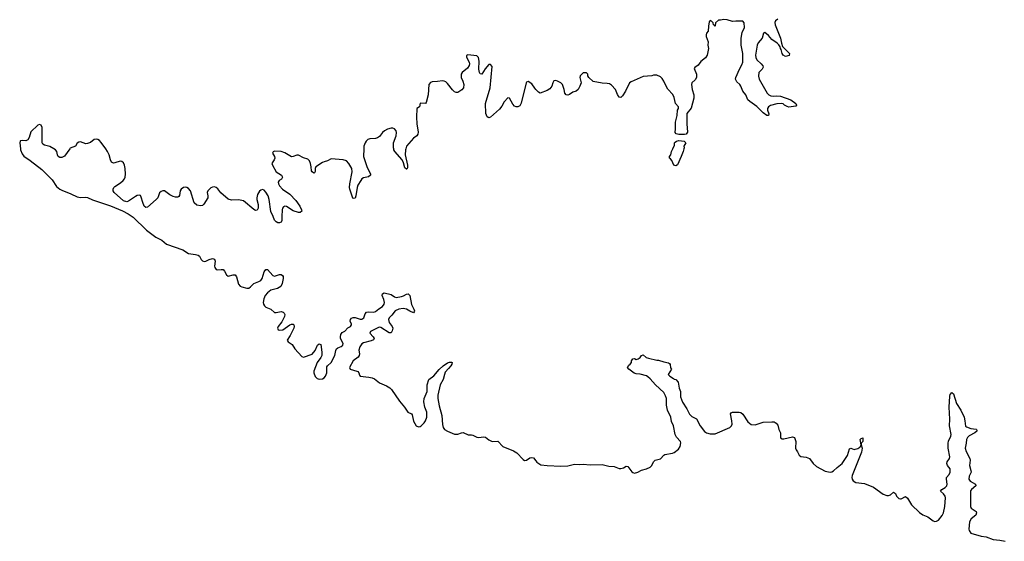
# Model space of a CAD drawing. Header units: inches. Extents: x 2494115 to 2685112, y 774173 to 915163.
# Tile 97 of 215: x 2623980 to 2635461, y 805425 to 811505. Entities that reach past the tile are written whole.
import ezdxf

# ---------------------------------------------------------------- set-up
doc = ezdxf.new("R2010")
doc.units = ezdxf.units.IN
doc.header["$MEASUREMENT"] = 0
for name, color, linetype in [('C6820', 7, 'Continuous'), ('C6821', 7, 'Continuous'), ('C6830', 7, 'Continuous'), ('C6831', 7, 'Continuous')]:
    doc.layers.add(name, color=color, linetype=linetype)

msp = doc.modelspace()

# ---------------------------------------------------------------- linework, layer by layer
at = {"layer": 'C6820', "color": 5, "elevation": 20}
for points in [[(2623990, 810000), (2623991, 809990), (2624010, 809942), (2624030, 809913), (2624104, 809864), (2624238, 809758), (2624357, 809637), (2624410, 809562), (2624450, 809528), (2624470, 809517), (2624576, 809476), (2624650, 809439), (2624690, 809433), (2624750, 809437), (2624770, 809433), (2624830, 809406), (2625037, 809337), (2625178, 809278), (2625243, 809243), (2625303, 809203), (2625458, 809050), (2625569, 808970), (2625636, 808936), (2625690, 808888), (2625881, 808821), (2625950, 808778), (2626030, 808768), (2626060, 808760), (2626075, 808750), (2626096, 808710), (2626113, 808693), (2626130, 808688), (2626150, 808691), (2626190, 808709), (2626230, 808720), (2626250, 808715), (2626258, 808690), (2626253, 808633), (2626255, 808615), (2626270, 808594), (2626290, 808589), (2626330, 808594), (2626352, 808592), (2626370, 808573), (2626391, 808531), (2626410, 808516), (2626470, 808532), (2626491, 808531), (2626509, 808509), (2626530, 808422), (2626550, 808400), (2626570, 808390), (2626630, 808374), (2626650, 808377), (2626670, 808390), (2626709, 808431), (2626770, 808453), (2626790, 808466), (2626809, 808490), (2626830, 808566), (2626850, 808595), (2626870, 808593), (2626930, 808523), (2626950, 808515), (2627010, 808533), (2627030, 808533), (2627044, 808524), (2627051, 808511), (2627053, 808490), (2627041, 808430), (2627025, 808395), (2626988, 808372), (2626910, 808353), (2626870, 808323), (2626844, 808290), (2626826, 808250), (2626818, 808210), (2626822, 808190), (2626833, 808170), (2626850, 808155), (2626909, 808129), (2626950, 808092), (2626970, 808091), (2627030, 808104), (2627054, 808094), (2627064, 808084), (2627071, 808070), (2627067, 808047), (2627037, 807983), (2626995, 807930), (2626986, 807910), (2626993, 807890), (2627010, 807885), (2627050, 807889), (2627130, 807947), (2627150, 807957), (2627170, 807956), (2627176, 807950), (2627181, 807930), (2627177, 807910), (2627135, 807825), (2627100, 807770), (2627111, 807750), (2627159, 807719), (2627190, 807668), (2627270, 807579), (2627290, 807573), (2627390, 807607), (2627424, 807650), (2627452, 807710), (2627470, 807728), (2627490, 807719), (2627504, 807630), (2627502, 807590), (2627491, 807569), (2627447, 807510), (2627410, 807410), (2627410, 807387), (2627427, 807347), (2627450, 807324), (2627470, 807315), (2627510, 807319), (2627529, 807330), (2627547, 807350), (2627562, 807390), (2627563, 807457), (2627569, 807471), (2627612, 807510), (2627653, 807590), (2627665, 807650), (2627673, 807667), (2627690, 807681), (2627730, 807696), (2627746, 807710), (2627750, 807730), (2627722, 807790), (2627720, 807810), (2627725, 807835), (2627742, 807858), (2627770, 807874), (2627808, 807912), (2627838, 807930), (2627850, 807947), (2627850, 807956), (2627834, 807990), (2627837, 808010), (2627850, 808024), (2627870, 808032), (2627890, 808033), (2627950, 808015), (2627970, 808016), (2627994, 808030), (2628010, 808078), (2628025, 808095), (2628050, 808099), (2628110, 808094), (2628130, 808103), (2628166, 808134), (2628210, 808163), (2628231, 808190), (2628234, 808210), (2628225, 808245), (2628207, 808290), (2628209, 808310), (2628230, 808321), (2628310, 808302), (2628350, 808274), (2628370, 808268), (2628430, 808278), (2628454, 808286), (2628490, 808307), (2628511, 808311), (2628529, 808289), (2628547, 808187), (2628576, 808130), (2628582, 808110), (2628579, 808101), (2628570, 808089), (2628530, 808106), (2628490, 808130), (2628450, 808139), (2628402, 808130), (2628359, 808110), (2628319, 808061), (2628287, 808030), (2628280, 808010), (2628290, 807974), (2628324, 807930), (2628329, 807910), (2628322, 807878), (2628310, 807856), (2628290, 807856), (2628190, 807918), (2628170, 807921), (2628072, 807870), (2628063, 807850), (2628103, 807810), (2628113, 807790), (2628107, 807773), (2628080, 807760), (2627990, 807739), (2627970, 807725), (2627946, 807690), (2627933, 807653), (2627941, 807610), (2627939, 807590), (2627926, 807570), (2627870, 807528), (2627827, 807450), (2627834, 807430), (2627910, 807410), (2627923, 807403), (2627935, 807390), (2627941, 807361), (2627949, 807349), (2628050, 807340), (2628091, 807331), (2628117, 807317), (2628174, 807274), (2628258, 807238), (2628295, 807215), (2628314, 807194), (2628410, 807057), (2628466, 806990), (2628505, 806930), (2628549, 806909), (2628558, 806898), (2628570, 806827), (2628604, 806770), (2628630, 806759), (2628650, 806762), (2628662, 806770), (2628695, 806805), (2628713, 806830), (2628728, 806870), (2628727, 806930), (2628704, 806990), (2628693, 807050), (2628697, 807090), (2628731, 807170), (2628732, 807250), (2628749, 807310), (2628810, 807352), (2628870, 807426), (2628919, 807470), (2628970, 807504), (2628990, 807512), (2629014, 807514), (2629021, 807510), (2629020, 807490), (2629008, 807470), (2628979, 807441), (2628943, 807397), (2628932, 807370), (2628918, 807310), (2628881, 807250), (2628855, 807130), (2628856, 807090), (2628870, 807004), (2628903, 806890), (2628910, 806785), (2628918, 806750), (2628932, 806730), (2628967, 806707), (2629050, 806675), (2629090, 806672), (2629130, 806690), (2629150, 806693), (2629210, 806667), (2629250, 806667), (2629263, 806663), (2629310, 806639), (2629330, 806635), (2629390, 806642), (2629410, 806639), (2629450, 806608), (2629490, 806590), (2629554, 806594), (2629613, 806530), (2629739, 806479), (2629778, 806458), (2629850, 806379), (2629867, 806367), (2629890, 806370), (2629930, 806398), (2629950, 806403), (2629970, 806399), (2630000, 806361)], [(2624566, 810000), (2624504, 809916), (2624470, 809899), (2624450, 809898), (2624430, 809910), (2624420, 809930), (2624413, 809970), (2624399, 809990), (2624380, 810000)], [(2627992, 810000), (2627990, 809911), (2628030, 809783), (2628069, 809710), (2628069, 809691), (2628048, 809672), (2627990, 809663), (2627971, 809649), (2627958, 809630), (2627924, 809576), (2627914, 809550), (2627899, 809450), (2627890, 809423), (2627870, 809419), (2627866, 809426), (2627830, 809529), (2627827, 809550), (2627828, 809590), (2627856, 809730), (2627852, 809770), (2627816, 809830), (2627790, 809859), (2627750, 809873), (2627610, 809882), (2627570, 809859), (2627530, 809850), (2627510, 809841), (2627434, 809790), (2627426, 809770), (2627426, 809734), (2627419, 809721), (2627410, 809716), (2627390, 809730), (2627383, 809743), (2627380, 809790), (2627371, 809830), (2627359, 809859), (2627338, 809878), (2627290, 809895), (2627230, 809925), (2627210, 809926), (2627170, 809909), (2627150, 809907), (2627070, 809953), (2627030, 809968), (2626950, 809971), (2626935, 809965), (2626928, 809950), (2626950, 809910), (2626954, 809890), (2626949, 809870), (2626930, 809848), (2626921, 809830), (2626926, 809810), (2626969, 809730), (2627034, 809694), (2627043, 809670), (2627032, 809648), (2627006, 809630), (2626995, 809610), (2626998, 809590), (2627010, 809568), (2627045, 809530), (2627130, 809470), (2627198, 809398), (2627246, 809330), (2627265, 809290), (2627268, 809272), (2627250, 809256), (2627230, 809256), (2627170, 809277), (2627090, 809326), (2627070, 809331), (2627055, 809325), (2627044, 809310), (2627041, 809290), (2627035, 809210), (2627037, 809163), (2627030, 809145), (2627010, 809136), (2626990, 809138), (2626970, 809148), (2626950, 809170), (2626937, 809210), (2626908, 809270), (2626889, 809410), (2626878, 809450), (2626850, 809494), (2626830, 809516), (2626810, 809526), (2626790, 809518), (2626775, 809505), (2626754, 809466), (2626745, 809430), (2626746, 809410), (2626760, 809350), (2626762, 809310), (2626750, 809285), (2626730, 809282), (2626710, 809292), (2626590, 809394), (2626530, 809404), (2626450, 809400), (2626410, 809412), (2626326, 809486), (2626290, 809535), (2626270, 809550), (2626250, 809556), (2626230, 809554), (2626210, 809546), (2626173, 809510), (2626166, 809490), (2626174, 809450), (2626173, 809430), (2626127, 809353), (2626110, 809339), (2626090, 809336), (2626045, 809345), (2626013, 809370), (2625972, 809510), (2625950, 809537), (2625930, 809550), (2625910, 809553), (2625890, 809549), (2625862, 809530), (2625852, 809510), (2625844, 809456), (2625837, 809443), (2625824, 809436), (2625796, 809436), (2625770, 809444), (2625730, 809465), (2625670, 809509), (2625650, 809511), (2625630, 809504), (2625610, 809485), (2625589, 809430), (2625571, 809409), (2625470, 809320), (2625450, 809315), (2625430, 809332), (2625414, 809374), (2625398, 809438), (2625390, 809455), (2625378, 809458), (2625350, 809455), (2625330, 809445), (2625250, 809388), (2625230, 809383), (2625190, 809392), (2625081, 809490), (2625071, 809510), (2625070, 809530), (2625078, 809550), (2625090, 809562), (2625157, 809603), (2625188, 809630), (2625203, 809650), (2625211, 809670), (2625214, 809706), (2625211, 809771), (2625202, 809810), (2625190, 809835), (2625170, 809854), (2625150, 809857), (2625090, 809835), (2625074, 809834), (2625050, 809846), (2625040, 809870), (2625025, 809930), (2625005, 809970), (2624984, 810000)], [(2628482, 810000), (2628480, 809990), (2628476, 809930), (2628503, 809810), (2628503, 809777), (2628496, 809764), (2628490, 809761), (2628470, 809779), (2628456, 809836), (2628441, 809870), (2628353, 809970), (2628344, 809990), (2628342, 810000)]]:
    msp.add_lwpolyline(points, dxfattribs=at)
at = {"layer": 'C6821', "color": 5, "elevation": 20}
for points in [[(2630000, 810691), (2629986, 810706), (2629950, 810756), (2629910, 810785), (2629890, 810777), (2629886, 810770), (2629828, 810532), (2629810, 810502), (2629790, 810489), (2629770, 810489), (2629750, 810497), (2629730, 810521), (2629690, 810589), (2629670, 810593), (2629630, 810549), (2629602, 810498), (2629576, 810464), (2629470, 810367), (2629450, 810363), (2629430, 810374), (2629414, 810410), (2629413, 810530), (2629465, 810710), (2629490, 810958), (2629470, 810984), (2629450, 810982), (2629406, 810934), (2629370, 810870), (2629350, 810874), (2629341, 810890), (2629335, 810930), (2629338, 811022), (2629330, 811065), (2629310, 811082), (2629205, 811095), (2629191, 811089), (2629191, 811070), (2629221, 811010), (2629223, 810990), (2629219, 810970), (2629200, 810940), (2629139, 810890), (2629128, 810870), (2629128, 810830), (2629149, 810789), (2629160, 810750), (2629155, 810710), (2629134, 810686), (2629090, 810658), (2629070, 810656), (2629050, 810665), (2629026, 810686), (2628970, 810761), (2628950, 810780), (2628928, 810790), (2628910, 810793), (2628850, 810783), (2628790, 810780), (2628770, 810773), (2628751, 810750), (2628744, 810630), (2628719, 810541), (2628710, 810529), (2628650, 810534), (2628641, 810490), (2628609, 810470), (2628606, 810370), (2628611, 810290), (2628626, 810194), (2628622, 810170), (2628609, 810151), (2628570, 810126), (2628489, 810030), (2628482, 810000)], [(2624380, 810000), (2624330, 810027), (2624270, 810041), (2624250, 810055), (2624243, 810070), (2624241, 810090), (2624242, 810250), (2624230, 810277), (2624210, 810284), (2624190, 810275), (2624110, 810198), (2624090, 810130), (2624075, 810105), (2624050, 810093), (2624010, 810095), (2623990, 810094), (2623987, 810090), (2623980, 810070), (2623990, 810000)], [(2628342, 810000), (2628339, 810010), (2628339, 810070), (2628369, 810150), (2628373, 810190), (2628368, 810210), (2628352, 810232), (2628330, 810240), (2628310, 810240), (2628270, 810230), (2628234, 810210), (2628210, 810191), (2628176, 810144), (2628152, 810128), (2628130, 810122), (2628062, 810118), (2628041, 810110), (2628020, 810090), (2628007, 810070), (2627993, 810030), (2627992, 810000)], [(2624984, 810000), (2624930, 810074), (2624910, 810095), (2624890, 810107), (2624870, 810113), (2624850, 810109), (2624805, 810075), (2624770, 810060), (2624750, 810058), (2624690, 810080), (2624670, 810078), (2624650, 810064), (2624629, 810031), (2624570, 810006), (2624566, 810000)]]:
    msp.add_lwpolyline(points, dxfattribs=at)
at = {"layer": 'C6830', "color": 5, "elevation": 20}
for points in [[(2631723, 810000), (2631715, 809970), (2631693, 809910), (2631650, 809815), (2631630, 809802), (2631609, 809809), (2631585, 809865), (2631570, 809884), (2631558, 809890), (2631555, 809910), (2631574, 809930), (2631581, 809970), (2631595, 810000)], [(2630000, 806361), (2630009, 806349), (2630044, 806324), (2630058, 806318), (2630130, 806307), (2630290, 806302), (2630370, 806305), (2630450, 806324), (2630510, 806319), (2630550, 806325), (2630630, 806316), (2630770, 806322), (2630850, 806302), (2630910, 806296), (2630970, 806274), (2630990, 806272), (2631019, 806281), (2631050, 806301), (2631070, 806297), (2631116, 806236), (2631130, 806226), (2631150, 806221), (2631186, 806230), (2631230, 806253), (2631290, 806269), (2631330, 806289), (2631350, 806310), (2631370, 806350), (2631390, 806372), (2631452, 806388), (2631490, 806430), (2631504, 806436), (2631590, 806451), (2631610, 806460), (2631660, 806500), (2631680, 806530), (2631690, 806573), (2631685, 806590), (2631640, 806640), (2631623, 806670), (2631605, 806770), (2631582, 806822), (2631572, 806872), (2631532, 806952), (2631521, 807010), (2631520, 807090), (2631510, 807122), (2631490, 807158), (2631392, 807250), (2631330, 807320), (2631303, 807343), (2631290, 807352), (2631215, 807375), (2631170, 807376), (2631146, 807386), (2631081, 807430), (2631069, 807450), (2631081, 807479), (2631098, 807490), (2631115, 807510), (2631115, 807530), (2631130, 807552), (2631150, 807555), (2631170, 807546), (2631190, 807551), (2631214, 807566), (2631230, 807591), (2631250, 807598), (2631286, 807566), (2631310, 807558), (2631410, 807538), (2631430, 807538), (2631490, 807516), (2631545, 807505), (2631557, 807497), (2631564, 807484), (2631567, 807447), (2631582, 807430), (2631542, 807370), (2631562, 807350), (2631604, 807324), (2631610, 807314), (2631630, 807312), (2631659, 807279), (2631668, 807210), (2631685, 807170), (2631684, 807110), (2631707, 807047), (2631757, 806970), (2631790, 806906), (2631819, 806879), (2631870, 806852), (2631913, 806770), (2631966, 806706), (2631990, 806690), (2632030, 806678), (2632090, 806679), (2632260, 806750), (2632280, 806770), (2632286, 806790), (2632284, 806830), (2632267, 806910), (2632276, 806924), (2632290, 806930), (2632370, 806930), (2632390, 806925), (2632410, 806908), (2632470, 806818), (2632510, 806788), (2632556, 806784), (2632650, 806812), (2632750, 806818), (2632776, 806816), (2632802, 806802), (2632818, 806778), (2632832, 806730), (2632852, 806690), (2632851, 806630), (2632870, 806618), (2632890, 806618), (2632990, 806644), (2633015, 806635), (2633029, 806589), (2633025, 806510), (2633032, 806490), (2633050, 806467), (2633070, 806429), (2633090, 806413), (2633150, 806406), (2633190, 806390), (2633230, 806330), (2633270, 806297), (2633370, 806244), (2633430, 806229), (2633450, 806233), (2633470, 806246), (2633513, 806287), (2633570, 806330), (2633634, 806426), (2633657, 806503), (2633670, 806511), (2633710, 806495), (2633723, 806497), (2633753, 806507), (2633777, 806523), (2633785, 806530), (2633790, 806550), (2633781, 806610), (2633790, 806625), (2633810, 806631), (2633810, 806588), (2633792, 806568), (2633792, 806548), (2633803, 806510), (2633796, 806464), (2633686, 806190), (2633682, 806170), (2633687, 806150), (2633699, 806130), (2633731, 806111), (2633830, 806097), (2633936, 806056), (2634050, 805974), (2634090, 805957), (2634110, 805958), (2634133, 805967), (2634170, 805996), (2634190, 805983), (2634205, 805950), (2634230, 805924), (2634250, 805919), (2634259, 805921), (2634310, 805948), (2634330, 805926), (2634378, 805850), (2634470, 805760), (2634510, 805735), (2634569, 805709), (2634630, 805662), (2634650, 805656), (2634670, 805658), (2634694, 805670), (2634736, 805724), (2634750, 805757), (2634768, 805830), (2634773, 805930), (2634770, 805950), (2634750, 805978), (2634715, 806010), (2634732, 806030), (2634770, 806051), (2634790, 806070), (2634796, 806090), (2634785, 806150), (2634788, 806170), (2634818, 806202), (2634830, 806230), (2634829, 806270), (2634800, 806310), (2634791, 806330), (2634795, 806350), (2634820, 806390), (2634825, 806410), (2634807, 806510), (2634805, 806570), (2634809, 806591), (2634837, 806650), (2634840, 806670), (2634820, 806770), (2634826, 806850), (2634817, 806990), (2634824, 807116), (2634830, 807138), (2634850, 807158), (2634870, 807145), (2634905, 807030), (2634953, 806953), (2634992, 806872), (2635002, 806830), (2635008, 806768), (2635019, 806759), (2635070, 806739), (2635133, 806733), (2635138, 806730), (2635140, 806720), (2635141, 806710), (2635118, 806690), (2635050, 806656), (2635030, 806635), (2635020, 806610), (2635017, 806570), (2635007, 806530), (2635006, 806510), (2635016, 806470), (2635060, 806390), (2635063, 806370), (2635053, 806310), (2635072, 806250), (2635073, 806230), (2635050, 806183), (2635046, 806150), (2635064, 806124), (2635123, 806090), (2635128, 806070), (2635079, 806030), (2635067, 806013), (2635065, 805995), (2635065, 805830), (2635075, 805810), (2635134, 805774), (2635137, 805757), (2635127, 805730), (2635074, 805686), (2635054, 805650), (2635047, 805567), (2635050, 805550), (2635070, 805520), (2635190, 805486), (2635250, 805476), (2635330, 805444), (2635410, 805438), (2635470, 805425)]]:
    msp.add_lwpolyline(points, dxfattribs=at)
at = {"layer": 'C6831', "color": 5, "elevation": 20}
for points in [[(2632818, 811510), (2632793, 811490), (2632786, 811474), (2632790, 811445), (2632852, 811290), (2632861, 811230), (2632874, 811194), (2632956, 811110), (2632953, 811087), (2632910, 811077), (2632884, 811090), (2632869, 811110), (2632859, 811159), (2632850, 811169), (2632847, 811187), (2632833, 811213), (2632813, 811233), (2632750, 811276), (2632710, 811321), (2632670, 811355), (2632651, 811349), (2632638, 811290), (2632590, 811237), (2632579, 811210), (2632561, 811090), (2632563, 811063), (2632576, 811036), (2632627, 810990), (2632646, 810966), (2632647, 810950), (2632639, 810930), (2632597, 810890), (2632594, 810846), (2632601, 810810), (2632695, 810650), (2632716, 810630), (2632738, 810618), (2632770, 810614), (2632810, 810618), (2632850, 810615), (2632970, 810570), (2633031, 810530), (2633038, 810510), (2633030, 810498), (2632950, 810487), (2632930, 810492), (2632897, 810510), (2632883, 810523), (2632867, 810527), (2632810, 810524), (2632735, 810505), (2632710, 810490), (2632699, 810470), (2632700, 810450), (2632714, 810406), (2632710, 810390), (2632691, 810389), (2632650, 810418), (2632575, 810495), (2632492, 810550), (2632472, 810570), (2632448, 810630), (2632410, 810670), (2632389, 810729), (2632376, 810750), (2632341, 810781), (2632328, 810810), (2632330, 810830), (2632373, 810930), (2632400, 810980), (2632411, 811010), (2632412, 811110), (2632393, 811210), (2632392, 811290), (2632404, 811356), (2632430, 811414), (2632429, 811470), (2632410, 811489), (2632330, 811489), (2632290, 811484), (2632230, 811502), (2632190, 811509), (2632150, 811498), (2632130, 811498), (2632092, 811470), (2632090, 811428), (2632082, 811442), (2632070, 811446), (2632066, 811470), (2632048, 811488), (2632030, 811494), (2632021, 811479), (2632011, 811431), (2632007, 811373), (2631990, 811348), (2631985, 811330), (2631985, 811310), (2632008, 811248), (2632005, 811210), (2632010, 811170), (2631995, 811090), (2631978, 811062), (2631922, 811018), (2631890, 810975), (2631851, 810949), (2631845, 810935), (2631870, 810870), (2631873, 810850), (2631870, 810830), (2631855, 810805), (2631819, 810770), (2631813, 810750), (2631823, 810690), (2631840, 810630), (2631841, 810590), (2631808, 810472), (2631757, 810410), (2631757, 810290), (2631765, 810195), (2631759, 810181), (2631750, 810172), (2631730, 810167), (2631665, 810165), (2631636, 810176), (2631623, 810190), (2631628, 810232), (2631625, 810310), (2631645, 810390), (2631651, 810449), (2631661, 810470), (2631663, 810490), (2631627, 810530), (2631610, 810599), (2631595, 810635), (2631537, 810697), (2631516, 810730), (2631490, 810788), (2631470, 810818), (2631450, 810838), (2631410, 810858), (2631370, 810858), (2631351, 810849), (2631250, 810842), (2631110, 810782), (2631090, 810769), (2631045, 810670), (2631010, 810617), (2630990, 810599), (2630970, 810602), (2630952, 810632), (2630927, 810690), (2630882, 810742), (2630856, 810756), (2630830, 810761), (2630770, 810764), (2630665, 810785), (2630618, 810830), (2630606, 810850), (2630606, 810870), (2630590, 810886), (2630550, 810886), (2630514, 810850), (2630512, 810830), (2630525, 810770), (2630513, 810730), (2630490, 810693), (2630468, 810672), (2630430, 810661), (2630390, 810633), (2630370, 810625), (2630350, 810629), (2630338, 810650), (2630330, 810690), (2630308, 810750), (2630289, 810770), (2630250, 810790), (2630230, 810795), (2630207, 810793), (2630195, 810770), (2630185, 810730), (2630162, 810698), (2630130, 810678), (2630050, 810649), (2630030, 810659), (2630000, 810691)], [(2631595, 810000), (2631617, 810043), (2631615, 810070), (2631622, 810078), (2631637, 810090), (2631664, 810096), (2631728, 810088), (2631747, 810070), (2631725, 810030), (2631726, 810010), (2631723, 810000)]]:
    msp.add_lwpolyline(points, dxfattribs=at)

doc.saveas('drawing.dxf')
